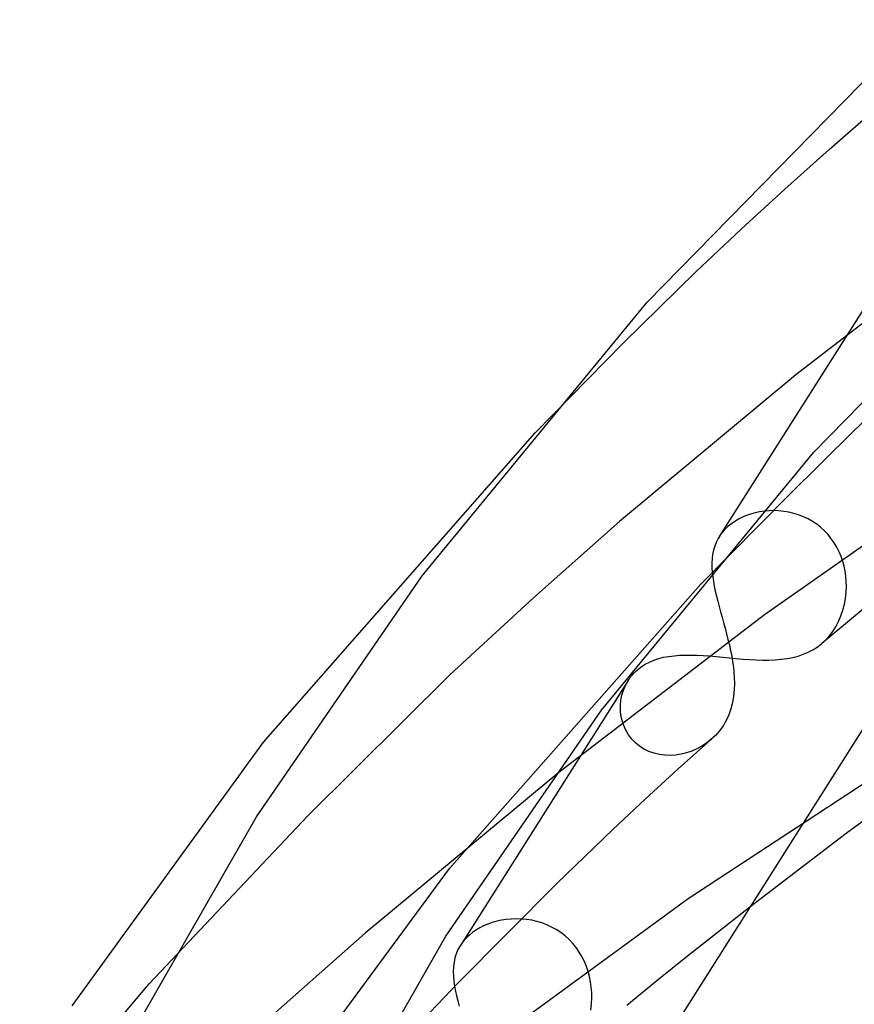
# Model space of a CAD drawing. Header units: millimetres. Extents: x -273 to 273, y -156 to 255.
# Tile 28 of 98: x -161 to -147, y 194 to 211. Entities that reach past the tile are written whole.
import ezdxf

# ---------------------------------------------------------------- set-up
doc = ezdxf.new("R2010")
doc.units = ezdxf.units.MM
doc.layers.add('HIDDEN', color=7, linetype='Continuous')
doc.layers.add('THICK', color=7, linetype='Continuous')

msp = doc.modelspace()

# ---------------------------------------------------------------- linework, layer by layer
at = {"layer": 'HIDDEN'}
for p, q in [((-146.957, 208.897), (-146.152, 209.601)), ((-147.748, 208.188), (-146.957, 208.897)), ((-148.526, 207.476), (-147.748, 208.188)), ((-149.339, 206.711), (-148.526, 207.476)), ((-144.224, 207.436), (-147.551, 204.873)), ((-150.627, 205.443), (-149.339, 206.711)), ((-145.931, 206.702), (-148.919, 201.987)), ((-152.208, 203.839), (-150.627, 205.443)), ((-147.551, 204.873), (-150.699, 202.254)), ((-143.974, 203.495), (-148.11, 200.588)), ((-148.577, 202.297), (-148.641, 202.259)), ((-148.508, 202.331), (-148.577, 202.297)), ((-148.435, 202.362), (-148.508, 202.331)), ((-148.359, 202.388), (-148.435, 202.362)), ((-148.28, 202.41), (-148.359, 202.388)), ((-148.198, 202.428), (-148.28, 202.41)), ((-148.114, 202.44), (-148.198, 202.428)), ((-148.029, 202.448), (-148.114, 202.44)), ((-147.942, 202.45), (-148.029, 202.448)), ((-147.853, 202.447), (-147.942, 202.45)), ((-147.765, 202.438), (-147.853, 202.447)), ((-147.677, 202.423), (-147.765, 202.438)), ((-147.589, 202.402), (-147.677, 202.423)), ((-147.502, 202.376), (-147.589, 202.402)), ((-147.417, 202.342), (-147.502, 202.376)), ((-147.334, 202.303), (-147.417, 202.342)), ((-147.255, 202.258), (-147.334, 202.303)), ((-152.236, 200.895), (-150.699, 202.254)), ((-148.795, 202.138), (-148.83, 202.103)), ((-148.758, 202.172), (-148.795, 202.138)), ((-148.702, 202.217), (-148.758, 202.172)), ((-148.641, 202.259), (-148.702, 202.217)), ((-147.179, 202.207), (-147.255, 202.258)), ((-147.107, 202.151), (-147.179, 202.207)), ((-147.039, 202.089), (-147.107, 202.151)), ((-148.941, 201.951), (-148.974, 201.884)), ((-148.917, 201.99), (-148.941, 201.951)), ((-148.89, 202.029), (-148.917, 201.99)), ((-148.861, 202.067), (-148.89, 202.029)), ((-148.83, 202.103), (-148.861, 202.067)), ((-146.976, 202.022), (-147.039, 202.089)), ((-146.918, 201.95), (-146.976, 202.022)), ((-146.865, 201.875), (-146.918, 201.95)), ((-149.001, 201.815), (-149.022, 201.744)), ((-148.974, 201.884), (-149.001, 201.815)), ((-146.818, 201.796), (-146.865, 201.875)), ((-146.777, 201.714), (-146.818, 201.796)), ((-149.046, 201.594), (-149.051, 201.515)), ((-149.037, 201.67), (-149.046, 201.594)), ((-149.022, 201.744), (-149.037, 201.67)), ((-146.741, 201.63), (-146.777, 201.714)), ((-146.712, 201.544), (-146.741, 201.63)), ((-149.051, 201.515), (-149.05, 201.433)), ((-149.05, 201.433), (-149.045, 201.348)), ((-146.688, 201.457), (-146.712, 201.544)), ((-146.67, 201.369), (-146.688, 201.457)), ((-146.657, 201.281), (-146.67, 201.369)), ((-146.65, 201.193), (-146.657, 201.281)), ((-153.739, 196.063), (-149.255, 201.133)), ((-146.651, 200.995), (-146.647, 201.105)), ((-146.647, 201.105), (-146.65, 201.193)), ((-153.728, 199.519), (-152.236, 200.895)), ((-146.683, 200.778), (-146.663, 200.885)), ((-146.663, 200.885), (-146.651, 200.995)), ((-145.955, 201.019), (-146.524, 200.55)), ((-146.71, 200.672), (-146.683, 200.778)), ((-148.11, 200.588), (-151.784, 197.779)), ((-146.524, 200.55), (-147.086, 200.079)), ((-146.788, 200.471), (-146.745, 200.57)), ((-146.745, 200.57), (-146.71, 200.672)), ((-146.892, 200.291), (-146.837, 200.378)), ((-146.837, 200.378), (-146.788, 200.471)), ((-147.021, 200.138), (-146.954, 200.211)), ((-146.954, 200.211), (-146.892, 200.291)), ((-147.248, 199.966), (-147.169, 200.016)), ((-147.169, 200.016), (-147.095, 200.072)), ((-147.095, 200.072), (-147.021, 200.138)), ((-150.001, 199.81), (-149.913, 199.832)), ((-149.913, 199.832), (-149.822, 199.849)), ((-149.822, 199.849), (-149.727, 199.861)), ((-149.727, 199.861), (-149.63, 199.869)), ((-149.63, 199.869), (-149.529, 199.873)), ((-149.529, 199.873), (-149.424, 199.873)), ((-149.424, 199.873), (-149.317, 199.87)), ((-149.317, 199.87), (-149.206, 199.864)), ((-149.206, 199.864), (-149.091, 199.856)), ((-149.091, 199.856), (-148.976, 199.846)), ((-148.976, 199.846), (-148.858, 199.835)), ((-148.858, 199.835), (-148.74, 199.823)), ((-147.608, 199.83), (-147.511, 199.855)), ((-147.511, 199.855), (-147.419, 199.886)), ((-147.419, 199.886), (-147.331, 199.923)), ((-147.331, 199.923), (-147.248, 199.966)), ((-150.382, 199.609), (-150.315, 199.662)), ((-150.315, 199.662), (-150.243, 199.708)), ((-150.243, 199.708), (-150.166, 199.748)), ((-150.166, 199.748), (-150.085, 199.782)), ((-150.085, 199.782), (-150.001, 199.81)), ((-148.74, 199.823), (-148.62, 199.812)), ((-148.62, 199.812), (-148.5, 199.802)), ((-148.5, 199.802), (-148.38, 199.793)), ((-148.38, 199.793), (-148.262, 199.787)), ((-148.262, 199.787), (-148.146, 199.783)), ((-148.146, 199.783), (-148.032, 199.783)), ((-148.032, 199.783), (-147.92, 199.788)), ((-147.92, 199.788), (-147.813, 199.797)), ((-147.813, 199.797), (-147.708, 199.811)), ((-147.708, 199.811), (-147.608, 199.83)), ((-156.275, 196.996), (-153.728, 199.519)), ((-150.529, 199.445), (-150.504, 199.481)), ((-150.504, 199.481), (-150.476, 199.515)), ((-150.476, 199.515), (-150.447, 199.548)), ((-150.447, 199.548), (-150.415, 199.579)), ((-150.415, 199.579), (-150.382, 199.609)), ((-150.547, 199.419), (-153.543, 194.691)), ((-150.631, 199.246), (-150.596, 199.329)), ((-150.596, 199.329), (-150.553, 199.408)), ((-150.553, 199.408), (-150.529, 199.445)), ((-143.58, 199.388), (-149.474, 195.521)), ((-150.676, 199.069), (-150.658, 199.159)), ((-150.658, 199.159), (-150.631, 199.246)), ((-150.684, 198.978), (-150.676, 199.069)), ((-150.684, 198.885), (-150.684, 198.978)), ((-150.674, 198.793), (-150.684, 198.885)), ((-150.654, 198.702), (-150.674, 198.793)), ((-150.625, 198.614), (-150.654, 198.702)), ((-150.586, 198.529), (-150.625, 198.614)), ((-150.538, 198.448), (-150.586, 198.529)), ((-150.48, 198.374), (-150.538, 198.448)), ((-150.415, 198.306), (-150.48, 198.374)), ((-150.342, 198.247), (-150.415, 198.306)), ((-149.147, 198.3), (-149.231, 198.245)), ((-149.067, 198.363), (-149.147, 198.3)), ((-150.261, 198.195), (-150.342, 198.247)), ((-150.175, 198.153), (-150.261, 198.195)), ((-150.084, 198.12), (-150.175, 198.153)), ((-149.989, 198.098), (-150.084, 198.12)), ((-149.892, 198.085), (-149.989, 198.098)), ((-149.794, 198.081), (-149.892, 198.085)), ((-149.696, 198.087), (-149.794, 198.081)), ((-149.598, 198.102), (-149.696, 198.087)), ((-149.503, 198.126), (-149.598, 198.102)), ((-149.409, 198.158), (-149.503, 198.126)), ((-149.319, 198.197), (-149.409, 198.158)), ((-149.231, 198.245), (-149.319, 198.197)), ((-151.784, 197.779), (-155.245, 194.906)), ((-159.101, 194.004), (-156.275, 196.996)), ((-156.869, 191.81), (-153.739, 196.063)), ((-149.474, 195.521), (-154.916, 191.546)), ((-148.375, 195.372), (-148.932, 194.935)), ((-152.974, 195.097), (-153.052, 195.069)), ((-152.893, 195.12), (-152.974, 195.097)), ((-152.809, 195.138), (-152.893, 195.12)), ((-152.722, 195.152), (-152.809, 195.138)), ((-152.634, 195.16), (-152.722, 195.152)), ((-152.544, 195.163), (-152.634, 195.16)), ((-152.453, 195.161), (-152.544, 195.163)), ((-152.361, 195.153), (-152.453, 195.161)), ((-152.269, 195.138), (-152.361, 195.153)), ((-152.178, 195.118), (-152.269, 195.138)), ((-152.087, 195.091), (-152.178, 195.118)), ((-151.999, 195.057), (-152.087, 195.091)), ((-153.325, 194.921), (-153.382, 194.875)), ((-153.264, 194.963), (-153.325, 194.921)), ((-153.197, 195.002), (-153.264, 194.963)), ((-153.127, 195.038), (-153.197, 195.002)), ((-153.052, 195.069), (-153.127, 195.038)), ((-151.913, 195.018), (-151.999, 195.057)), ((-151.829, 194.971), (-151.913, 195.018)), ((-151.749, 194.918), (-151.829, 194.971)), ((-151.673, 194.86), (-151.749, 194.918)), ((-148.932, 194.935), (-149.484, 194.497)), ((-156.841, 193.495), (-155.245, 194.906)), ((-153.501, 194.751), (-153.525, 194.718)), ((-153.474, 194.783), (-153.501, 194.751)), ((-153.446, 194.815), (-153.474, 194.783)), ((-153.415, 194.845), (-153.446, 194.815)), ((-153.382, 194.875), (-153.415, 194.845)), ((-151.602, 194.795), (-151.673, 194.86)), ((-151.536, 194.726), (-151.602, 194.795)), ((-153.585, 194.614), (-153.616, 194.541)), ((-153.547, 194.684), (-153.585, 194.614)), ((-153.525, 194.718), (-153.547, 194.684)), ((-151.475, 194.651), (-151.536, 194.726)), ((-151.42, 194.572), (-151.475, 194.651)), ((-151.371, 194.489), (-151.42, 194.572)), ((-153.656, 194.389), (-153.665, 194.309)), ((-153.639, 194.466), (-153.656, 194.389)), ((-153.616, 194.541), (-153.639, 194.466)), ((-151.328, 194.403), (-151.371, 194.489)), ((-151.291, 194.315), (-151.328, 194.403)), ((-149.484, 194.497), (-150.031, 194.057)), ((-153.665, 194.309), (-153.669, 194.225)), ((-153.669, 194.225), (-153.666, 194.139)), ((-151.26, 194.225), (-151.291, 194.315)), ((-151.236, 194.133), (-151.26, 194.225)), ((-153.666, 194.139), (-153.659, 194.05)), ((-153.659, 194.05), (-153.646, 193.958)), ((-151.217, 194.039), (-151.236, 194.133)), ((-151.204, 193.945), (-151.217, 194.039)), ((-150.031, 194.057), (-150.572, 193.615)), ((-161.412, 191.278), (-159.101, 194.004)), ((-151.197, 193.85), (-151.204, 193.945)), ((-151.201, 193.644), (-151.195, 193.756)), ((-151.195, 193.756), (-151.197, 193.85)), ((-151.214, 193.534), (-151.201, 193.644))]:
    msp.add_line(p, q, dxfattribs=at)
at = {"layer": 'THICK'}
for p, q in [((-150.208, 206.169), (-145.267, 211.214)), ((-139.394, 209.544), (-160.754, 175.839)), ((-147.231, 203.497), (-142.528, 208.299)), ((-154.222, 201.289), (-150.208, 206.169)), ((-146.514, 203.877), (-145.974, 204.387)), ((-147.685, 202.721), (-146.514, 203.877)), ((-157.056, 198.319), (-152.208, 203.839)), ((-151.022, 198.889), (-147.231, 203.497)), ((-149.255, 201.133), (-147.685, 202.721)), ((-157.186, 196.986), (-154.222, 201.289)), ((-149.045, 201.348), (-149.036, 201.268)), ((-149.036, 201.268), (-149.024, 201.186)), ((-149.024, 201.186), (-149.009, 201.102)), ((-149.009, 201.102), (-148.991, 201.015)), ((-148.991, 201.015), (-148.97, 200.926)), ((-148.97, 200.926), (-148.947, 200.835)), ((-148.947, 200.835), (-148.923, 200.741)), ((-148.923, 200.741), (-148.896, 200.646)), ((-148.896, 200.646), (-148.87, 200.549)), ((-148.87, 200.549), (-148.842, 200.451)), ((-148.842, 200.451), (-148.815, 200.353)), ((-148.815, 200.353), (-148.788, 200.253)), ((-148.788, 200.253), (-148.763, 200.153)), ((-148.763, 200.153), (-148.739, 200.053)), ((-148.739, 200.053), (-148.717, 199.954)), ((-148.717, 199.954), (-148.697, 199.855)), ((-148.697, 199.855), (-148.68, 199.757)), ((-148.68, 199.757), (-148.666, 199.659)), ((-148.666, 199.659), (-148.656, 199.563)), ((-148.656, 199.563), (-148.65, 199.467)), ((-148.647, 199.373), (-148.651, 199.254)), ((-148.65, 199.467), (-148.647, 199.373)), ((-148.662, 199.137), (-148.682, 199.023)), ((-148.651, 199.254), (-148.662, 199.137)), ((-148.682, 199.023), (-148.711, 198.913)), ((-153.8, 194.857), (-151.022, 198.889)), ((-148.749, 198.807), (-148.796, 198.706)), ((-148.711, 198.913), (-148.749, 198.807)), ((-148.851, 198.611), (-148.916, 198.521)), ((-148.796, 198.706), (-148.851, 198.611)), ((-148.988, 198.438), (-149.067, 198.363)), ((-148.916, 198.521), (-148.988, 198.438)), ((-160.474, 193.614), (-157.056, 198.319)), ((-149.651, 197.839), (-149.054, 198.375)), ((-144.879, 197.992), (-146.655, 196.687)), ((-150.24, 197.301), (-149.651, 197.839)), ((-150.822, 196.761), (-150.24, 197.301)), ((-159.567, 192.832), (-157.186, 196.986)), ((-151.818, 195.794), (-150.822, 196.761)), ((-146.655, 196.687), (-148.375, 195.372)), ((-153.584, 194.021), (-151.818, 195.794)), ((-156.015, 190.992), (-153.8, 194.857)), ((-155.414, 192.115), (-153.584, 194.021)), ((-153.646, 193.958), (-153.63, 193.873)), ((-153.63, 193.873), (-153.612, 193.787)), ((-153.612, 193.787), (-153.59, 193.698)), ((-153.59, 193.698), (-153.566, 193.607))]:
    msp.add_line(p, q, dxfattribs=at)

doc.saveas('drawing.dxf')
